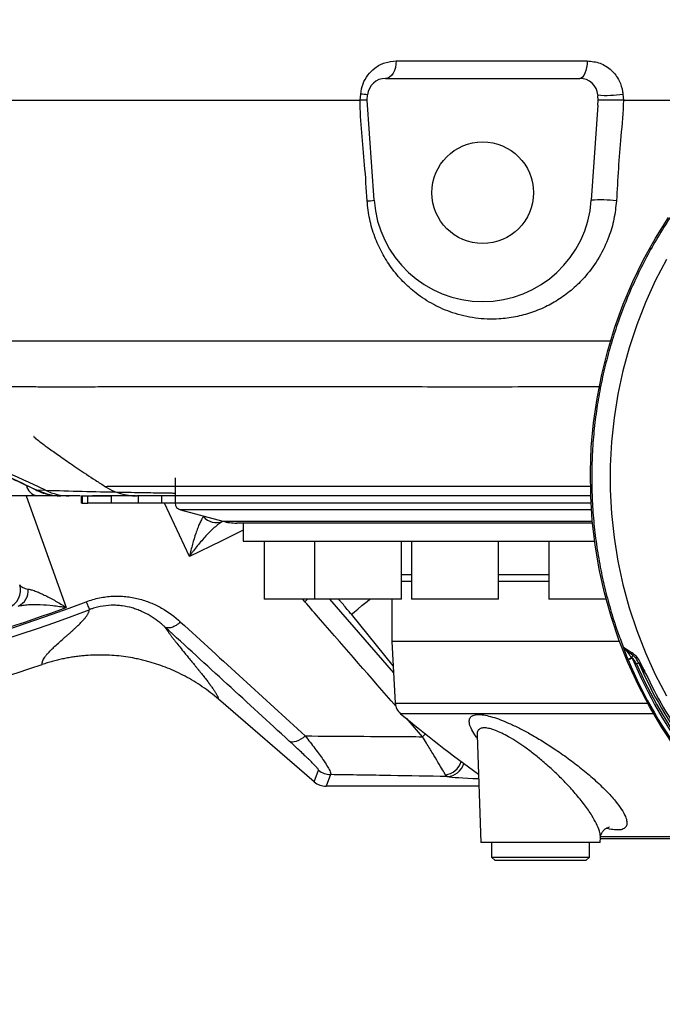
# Model space of a CAD drawing. Extents: x 0 to 16820, y 0 to 11880.
# Tile 34 of 77: x 7929 to 8106, y 5988 to 6259. Entities that reach past the tile are written whole.
import ezdxf

# ---------------------------------------------------------------- set-up
doc = ezdxf.new("R2010")
doc.units = 0
doc.header["$LTSCALE"] = 20
doc.layers.get('0').update_dxf_attribs({"linetype": 'CONTINUOUS'})
doc.styles.add('SLDTEXTSTYLE0', font='TXT', dxfattribs={"width": 0.605})
doc.dimstyles.new('SLDDIMSTYLE1', dxfattribs={"dimtxt": 100, "dimasz": 100, "dimexe": 0, "dimexo": 0.0625, "dimgap": 25, "dimtad": 1, "dimdec": 4, "dimlfac": 20, "dimzin": 12, "dimtxsty": 'SLDTEXTSTYLE0', "dimsah": 1, "dimcen": 0.09, "dimazin": 3, "dimtfac": 1, "dimtofl": 0, "dimtmove": 0, "dimatfit": 3, "dimtolj": 1, "dimtzin": 12})

# ---------------------------------------------------------------- blocks, each defined once
blk = doc.blocks.new('_D_3')
at = {"color": 7, "linetype": 'CONTINUOUS'}
for p, q in [((7831.16, 6507.87), (11819.08, 6507.87)), ((4317.75, 5895.41), (3824.45, 5808.43))]:
    blk.add_line(p, q, dxfattribs=at)
blk.add_arc((7791.16, 6507.87), 3997.91, 190, 0, dxfattribs=at)
for points in [[(11789.08, 6507.87), (11772.83, 6408.07), (11802.82, 6407.69)], [(3853.99, 5813.64), (3857.85, 5712.6), (3887.32, 5718.17)]]:
    blk.add_solid(points, dxfattribs=at)
at = {"color": 7, "linetype": 'CONTINUOUS', "insert": (7986.83, 2641.21), "char_height": 100, "attachment_point": 1, "rotation": 5, "style": 'SLDTEXTSTYLE0'}
blk.add_mtext('170°', dxfattribs=at)

msp = doc.modelspace()

# ---------------------------------------------------------------- linework, layer by layer
at = {"color": 8, "linetype": 'CONTINUOUS'}
for p, q in [((8032.3438023, 6247.6971543), (8084.9812602, 6247.6971543)), ((8022.3925536, 6236.8716395), (8022.5392257, 6238.568703)), ((8094.7807108, 6238.568703), (8094.9264442, 6236.8716395)), ((7930.3113942, 6127.8716421), (7941.4178853, 6097.1328116)), ((7933.0421661, 6129.4934249), (7933.1695114, 6129.4848419)), ((7933.1695114, 6129.4848419), (7935.7203816, 6129.4049716)), ((7933.1695114, 6129.4848419), (7936.025468, 6128.3940769)), ((7935.9164362, 6128.4061468), (7936.025468, 6128.3940769)), ((7945.7872187, 6127.8716421), (7945.7872187, 6125.8716381)), ((7947.3941003, 6125.8716381), (7947.3941003, 6127.8716421)), ((7953.7357365, 6127.8716421), (7953.7357365, 6125.8716381)), ((7961.3113527, 6125.8716381), (7961.3113527, 6127.8716421)), ((7967.6529889, 6127.8716421), (7967.6529889, 6125.8716381)), ((7975.3559058, 6111.1903882), (7968.4679036, 6125.8716381)), ((7971.4147274, 6125.9082055), (8086.0032414, 6125.9082055)), ((8086.121199, 6123.9757335), (7972.8994046, 6123.9757335)), ((7984.5154409, 6120.87811), (8086.3706444, 6120.87811)), ((8033.7694262, 6106.1819291), (8036.5272884, 6106.1819291)), ((8060.5272924, 6106.1819291), (8074.3686234, 6106.1819291)), ((8033.7694262, 6104.3475962), (8036.5272884, 6104.3475962)), ((8060.5272924, 6104.3475962), (8074.3686234, 6104.3475962)), ((8007.1376388, 6098.7082219), (8006.6291665, 6099.3716514)), ((8013.9729803, 6099.3716514), (8031.6185777, 6079.0898598)), ((8031.5138375, 6081.0885525), (8019.9739014, 6095.2349103)), ((8096.2525879, 6082.6824403), (8096.1602901, 6082.9048252)), ((8097.2124313, 6083.3176768), (8097.3450814, 6083.158145)), ((8032.0564483, 6070.7347191), (8101.6118799, 6070.7347191)), ((8103.2218908, 6067.8603149), (8033.5033362, 6067.8603149)), ((8039.5670806, 6061.5207947), (8035.1450865, 6066.5918684)), ((8009.7591256, 6049.084673), (8010.9512036, 6052.2905684)), ((8014.2134403, 6051.0775543), (8013.0213623, 6047.871629)), ((8046.3694011, 6050.5614078), (8045.857725, 6051.0421491)), ((8088.5550057, 6033.9929855), (8112.7430175, 6033.9929855))]:
    msp.add_line(p, q, dxfattribs=at)
at = {"color": 7, "linetype": 'CONTINUOUS'}
for p, q in [((8029.4149195, 6242.8716517), (8082.9145287, 6242.8716517)), ((7908.4392388, 6236.8716395), (8022.3925536, 6236.8716395)), ((8022.3963087, 6236.8716693), (8022.3925536, 6236.8716395)), ((8024.3083363, 6236.8716395), (8024.433953, 6238.307426)), ((8026.2377982, 6209.2789507), (8024.3083363, 6236.8716395)), ((8087.8955101, 6238.307426), (8087.9206632, 6238.0196846)), ((8088.0219017, 6236.8709839), (8087.9206632, 6238.0196846)), ((8087.9256998, 6235.5071104), (8088.0219017, 6236.8709839)), ((8094.9264442, 6236.8716395), (8094.9226891, 6236.8716693)), ((8094.9264442, 6236.8716395), (8137.7626632, 6236.8716395)), ((8087.9256998, 6235.5071104), (8086.0916351, 6209.2789507)), ((7971.4147274, 6132.8716374), (7971.4147274, 6125.9082055)), ((7952.2531604, 6130.3836799), (7952.23738, 6130.3936041)), ((7933.2640444, 6127.8716421), (7910.6380393, 6127.8716421)), ((7939.7826915, 6127.8716421), (7933.2640444, 6127.8716421)), ((7942.2103738, 6127.8716421), (7939.8689245, 6127.8716421)), ((7945.2805047, 6127.8716421), (7942.2103738, 6127.8716421)), ((7945.5219631, 6127.8716421), (7945.5219631, 6125.8716381)), ((7945.5219631, 6127.8716421), (7945.7872187, 6127.8716421)), ((7945.7872187, 6127.8716421), (7947.3941003, 6127.8716421)), ((7947.3941003, 6127.8716421), (7953.7357365, 6127.8716421)), ((7945.7872187, 6125.8716381), (7945.5219631, 6125.8716381)), ((7945.7872187, 6125.8716381), (7947.3941003, 6125.8716381)), ((7953.7357365, 6125.8716381), (7947.3941003, 6125.8716381)), ((7961.3113527, 6125.8716381), (7953.7357365, 6125.8716381)), ((7967.6529889, 6125.8716381), (7961.3113527, 6125.8716381)), ((7971.4150553, 6125.8716381), (7967.6529889, 6125.8716381)), ((7972.8994046, 6123.9757335), (7984.5154409, 6120.87811)), ((8086.4185368, 6120.3716493), (7988.3803849, 6120.3716493)), ((7990.1647245, 6120.3716493), (7990.1647245, 6115.3716243)), ((7990.1647245, 6115.3716243), (8086.9988178, 6115.3716243)), ((7995.9185247, 6115.3716243), (7995.9185247, 6099.3716514)), ((8009.7694223, 6115.3716243), (8009.7694223, 6099.3716514)), ((8033.7694262, 6099.3716514), (8033.7694262, 6115.3716243)), ((8036.5272884, 6115.3716243), (8036.5272884, 6099.3716514)), ((8060.5272924, 6099.3716514), (8060.5272924, 6115.3716243)), ((8074.3686234, 6115.3716243), (8074.3686234, 6099.3716514)), ((7996.5545957, 6099.3716514), (7995.9185247, 6099.3716514)), ((8009.7694223, 6099.3716514), (7996.5545957, 6099.3716514)), ((8011.7904668, 6099.3716514), (8009.7694223, 6099.3716514)), ((8033.7694262, 6099.3716514), (8011.7904668, 6099.3716514)), ((8031.1647181, 6099.3716514), (8031.1647181, 6087.7499378)), ((8040.6133507, 6099.3716514), (8036.5272884, 6099.3716514)), ((8060.5272924, 6099.3716514), (8040.6133507, 6099.3716514)), ((8081.0590361, 6099.3716514), (8074.3686234, 6099.3716514)), ((8090.2027165, 6099.3716514), (8081.0590361, 6099.3716514)), ((8031.1647181, 6087.7499378), (8032.0564483, 6070.7347191)), ((8093.8902472, 6087.7499378), (8031.1647181, 6087.7499378)), ((8095.0942908, 6085.8471191), (8095.1635812, 6085.6898821)), ((8009.7591256, 6049.084673), (7983.3701824, 6071.8582368)), ((8054.6035742, 6061.9055724), (8055.6349133, 6032.3716498)), ((8055.0936435, 6047.871629), (8013.0213623, 6047.871629)), ((8088.5650788, 6032.3716498), (8055.6349133, 6032.3716498)), ((8058.5999762, 6032.3716498), (8058.5999762, 6028.3716417)), ((8085.5999862, 6028.3716417), (8085.5999862, 6032.3716498)), ((8088.5650788, 6032.3716498), (8088.6117493, 6033.7080157)), ((8110.7807134, 6033.3716369), (8088.5999774, 6033.3716369)), ((8058.5999762, 6028.3716417), (8059.5999931, 6027.3716247)), ((8058.5999762, 6028.3716417), (8060.5115567, 6028.3716417)), ((8061.369953, 6027.3716247), (8059.5999931, 6027.3716247)), ((8060.5115567, 6028.3716417), (8085.5999862, 6028.3716417)), ((8084.5999991, 6027.3716247), (8061.369953, 6027.3716247)), ((8084.5999991, 6027.3716247), (8085.5999862, 6028.3716417))]:
    msp.add_line(p, q, dxfattribs=at)
at = {"color": 8, "linetype": 'CONTINUOUS', "flags": 128}
for points in [[(8032.3438023, 6247.6971543), (8032.2704737, 6246.7468775), (8032.092226, 6245.8379662), (8031.815586, 6245.0037694), (8031.450731, 6244.2749238), (8031.0110723, 6243.6782813), (8030.5127625, 6243.2357168), (8029.9741154, 6242.9635024), (8029.4149195, 6242.8716517)], [(8084.9812602, 6247.6971543), (8084.9295233, 6246.7468775), (8084.8037277, 6245.8379662), (8084.6085225, 6245.0037694), (8084.3510901, 6244.2749238), (8084.0408479, 6243.6782813), (8083.6892103, 6243.2357168), (8083.3091115, 6242.9635024), (8082.9145287, 6242.8716517)], [(8106.7731653, 6192.9752922), (8103.7312721, 6187.115202), (8101.0052537, 6181.1013615), (8098.6028289, 6174.9507881), (8096.5308224, 6168.6809457), (8094.7951053, 6162.3096264), (8093.4005653, 6155.8548308), (8092.3511957, 6149.3348873), (8091.6499768, 6142.7683032), (8091.2988757, 6136.1736453), (8091.2988757, 6129.5696295), (8091.6499768, 6122.9749716), (8092.3511957, 6116.4083875), (8093.4005653, 6109.888444), (8094.7951053, 6103.4336484), (8096.5308224, 6097.0623291), (8098.6028289, 6090.7924867), (8101.0052537, 6084.6419132), (8103.7312721, 6078.6280728), (8106.7731653, 6072.7679825)], [(7990.1647245, 6118.4086895), (7984.1251199, 6115.3812802), (7975.3559058, 6111.1903882)], [(8007.9149281, 6099.3716514), (8007.9113518, 6099.3682242), (8007.1376388, 6098.7082219)], [(8019.9739014, 6095.2349103), (8020.2408557, 6095.4526758), (8020.829839, 6095.9331489), (8021.7241471, 6096.6626799), (8022.8983586, 6097.6205564), (8024.3191247, 6098.7795389), (8025.0449454, 6099.3716514)], [(8098.4511648, 6083.0240345), (8098.4267269, 6083.0591417), (8098.4140311, 6083.1028021), (8098.4131371, 6083.1545389), (8098.4241043, 6083.2139051), (8098.4467839, 6083.2803047), (8098.480997, 6083.3531118), (8098.5263859, 6083.4315813), (8098.5825335, 6083.514998)], [(8040.4152845, 6062.26174), (8040.3317188, 6062.1805883), (8039.5670806, 6061.5207947)], [(8007.2728221, 6061.7355204), (8006.6564207, 6061.2297154), (8006.0256694, 6060.801456), (8005.3975706, 6060.4622758), (8004.7890519, 6060.2213538), (8004.2165046, 6060.0851572), (8003.6953812, 6060.0573814), (8003.2397036, 6060.1387418), (8002.8617655, 6060.3270328)]]:
    msp.add_lwpolyline(points, dxfattribs=at)
at = {"color": 7, "linetype": 'CONTINUOUS', "flags": 128}
msp.add_lwpolyline([(8109.2488741, 6058.383534), (8105.5301403, 6064.0139377), (8102.1083568, 6069.8299802), (8098.9927326, 6075.8159852), (8096.1917018, 6081.9558001), (8093.7127744, 6088.2328546), (8091.5626858, 6094.630251), (8089.7471582, 6101.1307633), (8088.2711683, 6107.7168382), (8087.1386205, 6114.3707133), (8086.352614, 6121.0744775), (8085.915265, 6127.8100109), (8085.8277355, 6134.5592237), (8086.0902642, 6141.3038767), (8086.7021655, 6148.0257905), (8087.6617407, 6154.7068751), (8088.9664565, 6161.3290704), (8090.6127666, 6167.8745544), (8092.5962602, 6174.3256843), (8094.911543, 6180.6650555), (8097.5524162, 6186.8755913), (8100.5117272, 6192.9405427), (8103.7815188, 6198.8435483), (8107.3529993, 6204.5686937)], dxfattribs=at)
at = {"color": 7, "linetype": 'CONTINUOUS'}
msp.add_circle((8056.1647235, 6211.3716374), 14, dxfattribs=at)
for centre, radius, start, end in [((7791.1647235, 6507.8716374), 3487, 190, 170), ((7791.1647235, 6507.8716374), 1348, 190, 170), ((8029.4149207, 6237.8716374), 5, 90, 175), ((8082.9145263, 6237.8716374), 5, 5, 90), ((8056.1647235, 6211.3716374), 30, 184, 356), ((7960.8108295, 6143.871592), 15.9999498, 237.543189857, 270.000509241), ((7973.4147235, 6125.908194), 2, 180, 255.068582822), ((7988.3803786, 6135.3716374), 15, 255.068582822, 270), ((7791.1647235, 6507.8716374), 450, 273.820426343, 288.615390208), ((8215.4793861, 6132.8396598), 127.0340225, 203.605390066, 216.342952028), ((8036.0509711, 6070.9440651), 4, 183, 230.438305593), ((8326.0735029, 6421.9986846), 459.3596543, 230.438305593, 233.831773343)]:
    msp.add_arc(centre, radius, start, end, dxfattribs=at)
at = {"color": 8, "linetype": 'CONTINUOUS'}
for centre, radius, start, end in [((8021.6768634, 6225.3143), 13.282427, 78.019765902, 86.277450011), ((8090.3651142, 6264.078574), 25.8892065, 264.526160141, 279.82023095), ((8022.3779167, 6241.155104), 32.1089993, 273.460972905, 276.904327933), ((8088.8439331, 6180.9322766), 28.4799768, 81.571637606, 95.545705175), ((7934.0213143, 6131.4755054), 3.6825654, 191.850569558, 258.133237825), ((7942.2239329, 6142.4305139), 14.558878, 243.46740247, 269.946638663), ((7982.7798732, 6125.1182572), 4.6203909, 219.381611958, 291.839461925), ((7923.8022807, 6101.8473163), 5.009213, 288.276250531, 17.816759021), ((7926.3198372, 6101.7317725), 4.6204219, 293.160761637, 5.618067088), ((7791.1647235, 6507.8716374), 437.8112773, 249.159048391, 290.840951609), ((7791.1647235, 6507.8716374), 440.1569948, 249.159902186, 290.840098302), ((7791.1647235, 6507.8716374), 437.3584312, 279.906877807, 290.093122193), ((8095.9231304, 6086.202393), 0.9000794, 200.601650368, 252.29414867), ((8097.9093425, 6084.723597), 0.8293477, 172.842882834, 232.85038917), ((8095.4508082, 6084.7997333), 2.3021311, 319.926042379, 341.32406382), ((8076.5605347, 6134.4013804), 55.1003231, 290.83698661, 292.012283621), ((8111.8852359, 6048.2731748), 37.7938783, 112.626512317, 114.433014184), ((8215.8346562, 6132.8389557), 129.6747743, 202.75472354, 217.19364957), ((8215.7923468, 6132.8383445), 128.4440613, 202.754582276, 217.193704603), ((8084.2464028, 6114.2461998), 35.6379038, 293.663988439, 294.672328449), ((8215.7929051, 6132.8402003), 127.9486019, 203.605470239, 216.342882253), ((8215.409881, 6132.838235), 126.4059809, 205.225792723, 214.722677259), ((8045.3062041, 6056.1818064), 5.1691636, 276.124798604, 342.968946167), ((8046.2107569, 6055.4715224), 4.9126768, 271.850563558, 344.374808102), ((8014.218568, 6056.0845227), 5.0069711, 229.264874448, 269.941323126)]:
    msp.add_arc(centre, radius, start, end, dxfattribs=at)
at = {"color": 7, "linetype": 'CONTINUOUS'}
for centre, major_axis, ratio, start_param, end_param in [((8012.3290222, 6051.0028367), (4.2552362, -2.7705404), 0.6073383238, 4.4926069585, 4.4935119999), ((8013.0281692, 6052.8830835), (1.7471583, 4.6987092), 0.9974015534, 2.787011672, 3.4961736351), ((8012.3290222, 6051.0028367), (5.0315914, -0.6826543), 0.6073383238, 4.9312659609, 4.9321710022)]:
    msp.add_ellipse(centre, major_axis=major_axis, ratio=ratio, start_param=start_param, end_param=end_param, dxfattribs=at)
at = {"color": 8, "linetype": 'CONTINUOUS'}
msp.add_ellipse((8071.5062209, 6050.7677793), major_axis=(25.8246315, -0.0347609), ratio=0.0405651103, start_param=3.3729587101, end_param=4.0200314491, dxfattribs=at)
for points, knots in [([(8022.5392257, 6238.568703), (8022.7033558, 6239.5220241), (8023.0303312, 6241.4212042), (8024.4666615, 6243.8896323), (8026.5186952, 6245.9369022), (8029.2230555, 6247.4043209), (8031.2898778, 6247.5982599), (8032.3438023, 6247.6971543)], [0, 0, 0, 0, 0.1749112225, 0.3484533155, 0.5367485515, 0.7637764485, 1, 1, 1, 1]), ([(8084.9812602, 6247.6971543), (8086.1767601, 6247.5745865), (8087.9755189, 6247.39017), (8090.1555356, 6246.2625222), (8091.6201032, 6245.1572668), (8092.8512335, 6243.7860072), (8094.0409345, 6241.8595822), (8094.6275259, 6240.0293831), (8094.7596012, 6238.7699919), (8094.7807108, 6238.568703)], [0, 0, 0, 0, 0.2533004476, 0.3811179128, 0.5088907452, 0.6311337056, 0.7533271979, 0.9605741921, 1, 1, 1, 1]), ([(8024.3162935, 6209.1046667), (8024.1109596, 6212.4307683), (8023.5394202, 6221.6888538), (8022.3963083, 6230.9267812), (8022.3963087, 6236.8716594), (8022.3963087, 6236.8716693)], [0, 0, 0, 0, 0.3592641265, 0.9999989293, 1, 1, 1, 1]), ([(8094.9226891, 6236.8716693), (8094.9226891, 6236.8716594), (8094.9226894, 6233.5383141), (8093.8766947, 6224.3095735), (8093.3537706, 6215.0466982), (8093.0183207, 6209.1046667)], [0, 0, 0, 0, 0.00000106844, 0.35851182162, 1, 1, 1, 1]), ([(8093.0183207, 6209.1046667), (8092.8328726, 6207.4323412), (8092.4619556, 6204.0875025), (8090.9007751, 6198.8105764), (8088.3687306, 6193.4677177), (8085.0196014, 6188.7847683), (8081.4162654, 6185.1401344), (8077.8361659, 6182.3553569), (8073.9005355, 6180.0361305), (8069.6590174, 6178.2679786), (8065.1879804, 6177.0774956), (8059.9863239, 6176.4157347), (8054.1304748, 6176.6496286), (8048.0715857, 6178.0551373), (8042.5963176, 6180.4203761), (8038.0123219, 6183.3728749), (8034.1020726, 6186.8599108), (8030.9367111, 6190.6084292), (8028.3333135, 6194.7600337), (8026.3238286, 6199.2228263), (8024.8842706, 6204.0427168), (8024.5055911, 6207.4176002), (8024.3162935, 6209.1046667)], [0, 0, 0, 0, 0.0448110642, 0.0896271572, 0.1472880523, 0.2049703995, 0.248120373, 0.291464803, 0.3346433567, 0.380866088, 0.4272809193, 0.4735323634, 0.5402973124, 0.6070717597, 0.6652117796, 0.7233331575, 0.7719232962, 0.8204883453, 0.8651841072, 0.9098508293, 0.9549354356, 1, 1, 1, 1]), ([(7910.7330714, 6170.5907977), (7911.7456909, 6170.6052321), (7913.7742162, 6170.6341477), (7918.4617142, 6170.6280002), (7924.3108858, 6170.607459), (7931.4054771, 6170.5832278), (7939.2884893, 6170.5788294), (7947.7744165, 6170.5884604), (7956.6517904, 6170.5923368), (7966.3408241, 6170.5953999), (7976.7944558, 6170.5962427), (7987.9657581, 6170.595173), (7999.8274241, 6170.5909381), (8012.3734829, 6170.58711), (8025.5695505, 6170.5864365), (8039.3693971, 6170.5872534), (8053.7006424, 6170.5889506), (8068.523562, 6170.5906357), (8081.144492, 6170.5917944), (8088.9544877, 6170.5912022), (8091.5381883, 6170.5910063)], [0, 0, 0, 0, 0.0636220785, 0.1274506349, 0.1913496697, 0.2551788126, 0.3188015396, 0.3731751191, 0.4277202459, 0.4823525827, 0.5369848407, 0.5915297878, 0.6459034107, 0.7002947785, 0.754857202, 0.8095072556, 0.8641572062, 0.9187196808, 0.9731108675, 1, 1, 1, 1]), ([(8088.3789633, 6157.8595734), (8087.7579859, 6157.8595428), (8082.4193302, 6157.8592802), (8072.6477648, 6157.8590961), (8059.4278937, 6157.8527061), (8046.8764709, 6157.8490497), (8035.2399247, 6157.8597159), (8024.2741352, 6157.8631627), (8014.0651044, 6157.8563221), (8003.7915426, 6157.8589084), (7993.5446813, 6157.8631424), (7983.5457541, 6157.8589612), (7974.3179204, 6157.8629258), (7966.038766, 6157.8715251), (7958.5008038, 6157.867922), (7951.737906, 6157.8582209), (7945.2646634, 6157.8473559), (7939.1663471, 6157.8470835), (7933.6031095, 6157.8554132), (7928.8169349, 6157.8602551), (7924.8613329, 6157.8626401), (7921.6151544, 6157.8577622), (7919.0011528, 6157.8565525), (7917.7368584, 6157.8580374), (7917.1142255, 6157.8587687)], [0, 0, 0, 0, 0.0067760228, 0.0582546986, 0.1097335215, 0.1582509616, 0.2067682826, 0.2518871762, 0.2970058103, 0.3407998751, 0.3922547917, 0.4437098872, 0.4922055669, 0.5407009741, 0.5857993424, 0.6308975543, 0.6746718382, 0.7248378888, 0.7750037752, 0.8222630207, 0.8695218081, 0.9134486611, 0.9573756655, 1, 1, 1, 1]), ([(7935.7203816, 6129.4049716), (7934.138076, 6130.1449932), (7930.9483826, 6131.636767), (7925.6005724, 6134.0922026), (7919.7611082, 6136.7425162), (7913.6446702, 6139.4846503), (7910.0196393, 6141.0560717), (7908.2221885, 6141.8352521)], [0, 0, 0, 0, 0.1645247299, 0.3316574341, 0.5511383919, 0.7774345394, 1, 1, 1, 1]), ([(7910.7734312, 6139.7734678), (7912.0649009, 6139.219459), (7914.6861037, 6138.0950273), (7919.0652741, 6136.1265863), (7923.6526955, 6134.0191657), (7928.397241, 6131.7957251), (7931.5619259, 6130.2632853), (7933.1695114, 6129.4848419)], [0, 0, 0, 0, 0.1956894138, 0.3971766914, 0.5927474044, 0.7931252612, 1, 1, 1, 1]), ([(7952.23738, 6130.3936041), (7952.2120534, 6130.4033333), (7952.1367569, 6130.4322586), (7952.5341145, 6130.4990054), (7953.8166623, 6130.5431339), (7956.5185239, 6130.5340028), (7960.1327859, 6130.5374637), (7964.5564205, 6130.5351822), (7969.6708661, 6130.5341816), (7975.2958621, 6130.534393), (7981.2584775, 6130.535116), (7987.8915061, 6130.5357885), (7995.6639342, 6130.5361457), (8004.0568288, 6130.5362632), (8013.0379813, 6130.5359395), (8022.1960149, 6130.5356306), (8032.2468933, 6130.5349098), (8043.4314395, 6130.5347975), (8055.4060281, 6130.5353052), (8068.3398636, 6130.5349777), (8078.5815402, 6130.5346081), (8084.6551097, 6130.5346741), (8085.962144, 6130.5346883)], [0, 0, 0, 0, 0.0184262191, 0.0547814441, 0.1192240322, 0.1839953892, 0.2404964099, 0.2972060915, 0.3554131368, 0.4041685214, 0.4530605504, 0.5022916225, 0.5516592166, 0.611205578, 0.6589827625, 0.7068897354, 0.759983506, 0.8132502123, 0.8693460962, 0.9256417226, 0.9839980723, 1, 1, 1, 1]), ([(7935.7203816, 6129.4049716), (7942.4486815, 6129.2232716), (7951.5031251, 6128.9787532), (7962.1404902, 6128.7877079), (7967.0055615, 6128.7167066), (7969.9825959, 6128.6630444), (7971.014439, 6128.6463377), (7971.4147274, 6128.6398566)], [0, 0, 0, 0, 0.5554030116, 0.7474199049, 0.8863267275, 0.9559021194, 1, 1, 1, 1]), ([(7979.2086, 6122.186692), (7979.0160105, 6121.9226211), (7978.8293625, 6121.6162319), (7978.4645498, 6120.9412265), (7978.2864271, 6120.5723202), (7977.9368983, 6119.7834254), (7977.7655077, 6119.3633306), (7977.4283697, 6118.4784143), (7977.2636448, 6118.0161028), (7976.7830763, 6116.5883253), (7976.478864, 6115.5778768), (7976.0423583, 6113.9867905), (7975.9002101, 6113.4436901), (7975.69184, 6112.6102355), (7975.6232706, 6112.3295739), (7975.5219126, 6111.9050909), (7975.4883666, 6111.7629768), (7975.4217529, 6111.4775096), (7975.3884086, 6111.3329482), (7975.3559054, 6111.1903978)], [0, 0, 0, 0, 0.125, 0.125, 0.25, 0.25, 0.375, 0.375, 0.5, 0.5, 0.75, 0.75, 0.875, 0.875, 0.9375, 0.9375, 0.96875, 0.96875, 1, 1, 1, 1]), ([(7984.4986936, 6120.8294734), (7984.1201061, 6120.6110398), (7983.7389816, 6120.3524996), (7982.9728167, 6119.776826), (7982.5877601, 6119.4594109), (7981.8142694, 6118.7767264), (7981.4258294, 6118.411354), (7980.6458478, 6117.6388925), (7980.2565737, 6117.2339361), (7979.0994847, 6115.9797704), (7978.3381973, 6115.0877805), (7977.2087818, 6113.6780711), (7976.8344292, 6113.1960487), (7976.2759942, 6112.4551218), (7976.0905621, 6112.2054122), (7975.8139647, 6111.8274273), (7975.7219992, 6111.7008288), (7975.538535, 6111.446425), (7975.4462786, 6111.3175545), (7975.3559054, 6111.1903978)], [0, 0, 0, 0, 0.125, 0.125, 0.25, 0.25, 0.375, 0.375, 0.5, 0.5, 0.75, 0.75, 0.875, 0.875, 0.9375, 0.9375, 0.96875, 0.96875, 1, 1, 1, 1]), ([(7928.5712521, 6103.3800089), (7928.7337186, 6103.0932214), (7929.0110602, 6102.8444504), (7929.7866099, 6102.4407212), (7930.2838275, 6102.2833746), (7930.9180636, 6102.1840969)], [0, 0, 0, 0, 0.5, 0.5, 1, 1, 1, 1]), ([(7930.9180636, 6102.1840969), (7931.2409712, 6102.1335518), (7931.5896011, 6102.0488821), (7932.3248636, 6101.8295427), (7932.7116715, 6101.6946383), (7933.5166586, 6101.3839596), (7933.9349019, 6101.2080992), (7934.7990248, 6100.8207615), (7935.2424065, 6100.610336), (7936.5918109, 6099.940558), (7937.5214165, 6099.4411737), (7938.9551405, 6098.6247619), (7939.4396844, 6098.3412459), (7940.1763657, 6097.8992444), (7940.4233093, 6097.7492725), (7940.7951351, 6097.5207887), (7940.9193455, 6097.4440194), (7941.1683043, 6097.2892666), (7941.2941026, 6097.2106243), (7941.4178842, 6097.1328091)], [0, 0, 0, 0, 0.125, 0.125, 0.25, 0.25, 0.375, 0.375, 0.5, 0.5, 0.75, 0.75, 0.875, 0.875, 0.9375, 0.9375, 0.96875, 0.96875, 1, 1, 1, 1]), ([(7946.9270436, 6098.7056389), (7948.1064899, 6099.1546335), (7949.323318, 6099.5087912), (7951.747313, 6100.0133223), (7952.9614149, 6100.1674408), (7954.7856444, 6100.258928), (7955.3942363, 6100.2660387), (7956.612467, 6100.2336041), (7957.2203242, 6100.193851), (7959.0101632, 6100.009717), (7960.1703874, 6099.8006534), (7961.8665371, 6099.3708224), (7962.4245205, 6099.2080808), (7963.5262295, 6098.8449779), (7964.0711149, 6098.6439885), (7965.6605577, 6097.9967368), (7966.6684037, 6097.5041105), (7969.5593277, 6095.8689068), (7971.3107556, 6094.5700913), (7972.920427, 6093.1016062)], [0, 0, 0, 0, 0.125, 0.125, 0.25, 0.25, 0.3125, 0.3125, 0.375, 0.375, 0.5, 0.5, 0.5625, 0.5625, 0.625, 0.625, 0.75, 0.75, 1, 1, 1, 1]), ([(7928.137101, 6097.4837373), (7928.5592587, 6097.5969833), (7929.0115699, 6097.6836634), (7929.960393, 6097.8183611), (7930.4571154, 6097.8661909), (7931.4867868, 6097.9304006), (7932.0198127, 6097.9467118), (7933.1175558, 6097.9520293), (7933.6791615, 6097.9409403), (7935.3841761, 6097.8722967), (7936.5532197, 6097.7798761), (7938.3486521, 6097.5816783), (7938.9542007, 6097.5055443), (7939.8729883, 6097.3765031), (7940.18068, 6097.331052), (7940.6435396, 6097.2593602), (7940.7980876, 6097.234871), (7941.107707, 6097.1847091), (7941.2640674, 6097.158819), (7941.4178842, 6097.1328091)], [0, 0, 0, 0, 0.125, 0.125, 0.25, 0.25, 0.375, 0.375, 0.5, 0.5, 0.75, 0.75, 0.875, 0.875, 0.9375, 0.9375, 0.96875, 0.96875, 1, 1, 1, 1]), ([(7946.9270436, 6098.7056389), (7947.160962, 6098.0911678), (7947.3604382, 6097.5671714), (7947.6488684, 6096.8095055), (7947.7376014, 6096.5764164), (7947.7615914, 6096.5133981)], [0, 0, 0, 0, 0.5, 0.5, 1, 1, 1, 1]), ([(7968.5972644, 6091.7381237), (7968.5209041, 6091.809204), (7968.4421171, 6091.8816976), (7968.2856605, 6092.0239272), (7968.0496599, 6092.2359206), (7967.8096509, 6092.4438026), (7967.3241145, 6092.8539188), (7966.9930703, 6093.1198043), (7965.9763304, 6093.8933939), (7965.2671427, 6094.3771504), (7963.7755729, 6095.2704583), (7962.9932909, 6095.68011), (7961.7535957, 6096.2276177), (7961.3277693, 6096.3994421), (7960.4585074, 6096.715371), (7960.016876, 6096.8589324), (7958.6697872, 6097.2440001), (7957.7423114, 6097.440244), (7956.2997725, 6097.629337), (7955.8098909, 6097.67477), (7954.8128982, 6097.7265426), (7954.3127219, 6097.7325347), (7952.8069853, 6097.6892543), (7951.796267, 6097.5792192), (7950.2684406, 6097.2786843), (7949.7586381, 6097.1558954), (7949.0024984, 6096.9390406), (7948.7519092, 6096.8613538), (7948.3786673, 6096.7368706), (7948.1926703, 6096.6726298), (7948.0076093, 6096.6053885), (7947.8844435, 6096.5598936), (7947.8215721, 6096.5362812), (7947.7615914, 6096.5133981)], [0, 0, 0, 0, 0.015625, 0.015625, 0.03125, 0.0625, 0.0625, 0.125, 0.125, 0.25, 0.25, 0.375, 0.375, 0.4375, 0.4375, 0.5, 0.5, 0.625, 0.625, 0.6875, 0.6875, 0.75, 0.75, 0.875, 0.875, 0.9375, 0.9375, 0.96875, 0.96875, 0.984375, 0.9921875, 0.9921875, 1, 1, 1, 1]), ([(8032.2732751, 6069.8850847), (8025.3357759, 6077.8405979), (8016.9602326, 6087.4451748), (8008.5770026, 6097.0577798), (8007.1376388, 6098.7082219)], [0, 0, 0, 0, 0.8283043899, 1, 1, 1, 1]), ([(8019.9739014, 6095.2349103), (8019.6910711, 6095.5798695), (8018.6866215, 6096.8049652), (8017.4263881, 6098.3108009), (8016.6568861, 6099.1784777), (8016.4855694, 6099.3716514)], [0, 0, 0, 0, 0.2335284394, 0.8293579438, 1, 1, 1, 1]), ([(7934.8109685, 6081.414422), (7934.8046461, 6081.4588585), (7934.7920687, 6081.5472562), (7934.7864672, 6081.6835542), (7934.7907493, 6081.8216725), (7934.8058215, 6081.961919), (7934.8314322, 6082.1042136), (7934.8676385, 6082.2485809), (7934.9144026, 6082.3950141), (7934.9717613, 6082.5435324), (7935.0395499, 6082.694089), (7935.1812404, 6082.9689058), (7935.4464806, 6083.390961), (7935.9019308, 6083.9891677), (7936.4942123, 6084.6714916), (7937.2868017, 6085.4836224), (7938.3183771, 6086.4640177), (7939.5867206, 6087.6183701), (7940.7519212, 6088.6467443), (7941.6688326, 6089.4512928), (7942.2270715, 6089.944716), (7942.6951104, 6090.360184), (7943.0726944, 6090.6971566), (7943.3608062, 6090.9556026), (7943.7038091, 6091.266335), (7944.11254, 6091.6444665), (7944.6009753, 6092.1063605), (7945.045351, 6092.5386983), (7945.4464336, 6092.941541), (7945.8124197, 6093.3230032), (7946.1454107, 6093.6872561), (7946.4487998, 6094.0389516), (7946.7205051, 6094.3754084), (7946.9605318, 6094.6965357), (7947.1689799, 6095.0022855), (7947.3459397, 6095.2926155), (7947.4914243, 6095.5674628), (7947.6057298, 6095.8268805), (7947.6880979, 6096.0705328), (7947.7415793, 6096.2995279), (7947.7508655, 6096.4410029), (7947.7554651, 6096.5110774)], [0, 0, 0, 0, 0.0132739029, 0.0264058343, 0.0393965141, 0.0522466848, 0.0649571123, 0.0775285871, 0.089961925, 0.1022579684, 0.1144175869, 0.1264416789, 0.1671430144, 0.20953456, 0.2536355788, 0.3051299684, 0.3651159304, 0.4336067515, 0.5106101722, 0.5432854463, 0.5714869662, 0.5952151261, 0.6144702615, 0.6292526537, 0.6395625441, 0.6680285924, 0.6951013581, 0.720782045, 0.7450720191, 0.7679728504, 0.7909902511, 0.8136137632, 0.8358461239, 0.8576902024, 0.879149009, 0.9002257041, 0.9209236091, 0.9412462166, 0.9611972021, 0.9807804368, 1, 1, 1, 1]), ([(7972.920427, 6093.1016062), (7972.5221721, 6092.7509614), (7972.1053264, 6092.4429713), (7971.2775292, 6091.9441273), (7970.8667289, 6091.7533646), (7970.0937763, 6091.5088708), (7969.7317651, 6091.4551843), (7969.0940825, 6091.4904801), (7968.8185275, 6091.5794558), (7968.6004964, 6091.7351623)], [0, 0, 0, 0, 0.25, 0.25, 0.5, 0.5, 0.75, 0.75, 1, 1, 1, 1]), ([(7968.6003538, 6091.7353935), (7968.6393753, 6091.6726716), (7968.7180141, 6091.5462698), (7968.8462888, 6091.3472438), (7968.9831871, 6091.1395526), (7969.1294174, 6090.9225957), (7969.2847856, 6090.6965375), (7969.449345, 6090.4613329), (7969.623081, 6090.2169944), (7969.8059977, 6089.9635183), (7969.9980939, 6089.7009057), (7970.1993701, 6089.4291562), (7970.4098261, 6089.1482699), (7970.6294624, 6088.8582465), (7970.8582773, 6088.5590872), (7971.0962771, 6088.2507869), (7971.3434382, 6087.9333653), (7971.861127, 6087.2739331), (7972.749636, 6086.1620754), (7973.8738459, 6084.7796821), (7974.9143373, 6083.5087501), (7975.7804675, 6082.4520153), (7976.5466498, 6081.5205402), (7977.1943665, 6080.7316158), (7977.7109258, 6080.0976683), (7978.2032819, 6079.489401), (7978.6707797, 6078.9073614), (7979.1135885, 6078.3514077), (7979.5316662, 6077.8215753), (7979.9250243, 6077.3178545), (7980.2936629, 6076.840245), (7980.6375776, 6076.3887506), (7980.9567919, 6075.963351), (7981.3738924, 6075.3977875), (7981.8555588, 6074.7226398), (7982.3523789, 6073.9821649), (7982.6975053, 6073.4242716), (7982.9249093, 6073.0126838), (7983.0746777, 6072.7058149), (7983.1997144, 6072.4097723), (7983.3014689, 6072.1233085), (7983.3468916, 6071.9480725), (7983.3701766, 6071.8582414)], [0, 0, 0, 0, 0.0120414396, 0.0242667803, 0.0366766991, 0.0492718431, 0.0620528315, 0.0750202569, 0.0881746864, 0.1015166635, 0.1150467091, 0.1287653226, 0.142672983, 0.1567701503, 0.1710572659, 0.185534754, 0.2002030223, 0.2150624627, 0.2755377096, 0.3467142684, 0.3907278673, 0.4347413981, 0.4787549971, 0.5062160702, 0.5329566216, 0.558977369, 0.5842790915, 0.6088626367, 0.6327289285, 0.6558789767, 0.6783138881, 0.7000348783, 0.7210432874, 0.7413405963, 0.7862970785, 0.8295324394, 0.8710710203, 0.8940628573, 0.9184449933, 0.9442246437, 0.9714079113, 1, 1, 1, 1]), ([(8094.903705, 6086.2778819), (8094.9404133, 6086.2386835), (8095.0208699, 6086.1527692), (8095.8788845, 6085.5897199), (8096.7008304, 6085.0705168), (8097.0864569, 6084.826926)], [0, 0, 0, 0, 0.3081567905, 0.6754129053, 1, 1, 1, 1]), ([(8096.1602901, 6082.9048252), (8096.0311996, 6083.2276201), (8095.7633897, 6083.8972871), (8095.4253699, 6084.9287916), (8095.1942771, 6085.5701997), (8095.0806116, 6085.8856833)], [0, 0, 0, 0, 0.32105230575, 0.66605206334, 1, 1, 1, 1]), ([(8095.6493889, 6085.34495), (8095.8100988, 6085.1342702), (8096.1393593, 6084.702632), (8096.6502205, 6083.9912094), (8097.0262247, 6083.5407536), (8097.2124313, 6083.3176768)], [0, 0, 0, 0, 0.3249145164, 0.6656810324, 1, 1, 1, 1]), ([(8097.0864569, 6084.826926), (8097.239243, 6084.7278883), (8097.7340497, 6084.4071487), (8098.2357487, 6083.8796299), (8098.5825335, 6083.514998)], [0, 0, 0, 0, 0.3087792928, 1, 1, 1, 1]), ([(8098.5504662, 6081.6049075), (8098.3345677, 6082.0021384), (8098.0148133, 6082.5904534), (8097.5092786, 6083.0189649), (8097.3450814, 6083.158145)], [0, 0, 0, 0, 0.6752010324, 1, 1, 1, 1]), ([(8101.05857, 6078.9657033), (8101.0536414, 6078.9731648), (8101.0311306, 6079.007244), (8100.9574728, 6079.1189608), (8100.8189686, 6079.3293191), (8100.5041024, 6079.809243), (8099.6672334, 6081.0951854), (8098.9715749, 6082.1985939), (8098.4511648, 6083.0240345)], [0, 0, 0, 0, 0.0053330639, 0.0243579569, 0.0799935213, 0.1558573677, 0.3685115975, 1, 1, 1, 1]), ([(8098.5825335, 6083.514998), (8098.8880401, 6083.0710798), (8099.5129995, 6082.1629789), (8100.1912673, 6080.6934821), (8100.7207074, 6079.6423636), (8100.9944347, 6079.0938174), (8101.0542186, 6078.9743955), (8101.05857, 6078.9657033)], [0, 0, 0, 0, 0.3166681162, 0.6477919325, 0.9232744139, 0.9944154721, 1, 1, 1, 1]), ([(8101.05857, 6078.9657033), (8100.7535918, 6079.4136377), (8100.1932062, 6080.2366997), (8099.5541421, 6081.2021725), (8099.2095459, 6081.7379978), (8099.1046442, 6081.910106), (8099.0747277, 6081.9634912), (8099.0748728, 6081.9687728), (8099.0749274, 6081.9707609)], [0, 0, 0, 0, 0.407078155, 0.7479901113, 0.896319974, 0.9403622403, 0.9775519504, 1, 1, 1, 1]), ([(8054.6298896, 6061.1517227), (8054.5374388, 6061.2733757), (8053.9298925, 6062.0728259), (8053.11297, 6063.4306056), (8052.4826577, 6064.9941461), (8052.4208232, 6066.1881925), (8052.8268143, 6067.0375423), (8053.7537873, 6067.5445455), (8055.1205433, 6067.6880267), (8056.8542855, 6067.4787863), (8058.8287008, 6066.9891412), (8061.0534435, 6066.2241464), (8063.5407879, 6065.1928752), (8066.2510819, 6063.8979176), (8069.295446, 6062.2762587), (8072.5282974, 6060.3778619), (8076.0925341, 6058.0937242), (8079.7366148, 6055.543909), (8083.4414627, 6052.7070384), (8086.971423, 6049.7272885), (8090.1877273, 6046.6740358), (8092.7151576, 6043.8853034), (8094.4989664, 6041.4752877), (8095.5361467, 6039.5869408), (8095.9705513, 6038.0839687), (8095.8889365, 6036.952383), (8095.242747, 6036.1735921), (8094.1036035, 6035.7932186), (8092.5172244, 6035.8420598), (8091.2408054, 6036.0345236), (8090.4126728, 6036.2900779), (8090.2954911, 6036.3262391)], [0, 0, 0, 0, 0.0069048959, 0.0453759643, 0.0838109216, 0.1161134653, 0.148392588, 0.1808153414, 0.2132256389, 0.2423600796, 0.271504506, 0.3006755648, 0.329863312, 0.3623914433, 0.3949397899, 0.4333387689, 0.4717586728, 0.5175605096, 0.5633773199, 0.6124323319, 0.6640802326, 0.7156974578, 0.7575462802, 0.7993552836, 0.8334363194, 0.8674868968, 0.9016992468, 0.9358861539, 0.9654984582, 0.9951179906, 1, 1, 1, 1]), ([(8088.5614728, 6033.670435), (8088.5802579, 6033.8144853), (8088.6476981, 6034.3316403), (8088.3214579, 6035.6222145), (8087.5644135, 6037.5153334), (8086.1940248, 6039.9506647), (8084.2526359, 6042.767221), (8081.7650706, 6045.8472879), (8079.0258095, 6048.8507055), (8076.1385059, 6051.7137893), (8073.2977962, 6054.2783019), (8070.4882617, 6056.5966581), (8067.9552211, 6058.5068332), (8065.5399689, 6060.1577805), (8063.4090488, 6061.461343), (8061.4249883, 6062.5161912), (8059.6718311, 6063.2867114), (8058.0883884, 6063.7936303), (8056.7523037, 6063.9989058), (8055.6930213, 6063.8802308), (8055.1765882, 6063.5618045), (8054.79551, 6063.1013425), (8054.5844951, 6062.6755326), (8054.6318428, 6062.1216367), (8054.6467279, 6061.9475043)], [0, 0, 0, 0, 0.0174415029, 0.0626167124, 0.118341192, 0.1755188, 0.2459994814, 0.3182328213, 0.3865566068, 0.449634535, 0.5138383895, 0.5660009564, 0.619061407, 0.6621962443, 0.7061684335, 0.7437510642, 0.782260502, 0.8188668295, 0.8567323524, 0.8944405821, 0.9336175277, 0.9395392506, 0.980992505, 1, 1, 1, 1]), ([(8010.951207, 6052.2905657), (8010.9675634, 6052.3345536), (8010.9080669, 6052.4424722), (8010.7288156, 6052.6802098), (8010.6538827, 6052.7722518), (8010.4759831, 6052.9799633), (8010.3724516, 6053.0962416), (8010.0265644, 6053.4737822), (8009.7510592, 6053.7616801), (8009.1284638, 6054.3951789), (8008.7811869, 6054.7409304), (8008.2137492, 6055.2970583), (8008.0162774, 6055.4892257), (8007.6109324, 6055.881251), (8007.4027175, 6056.0814502), (8006.7628417, 6056.6935533), (8006.3160255, 6057.1169053), (8004.9223819, 6058.4271435), (8003.9229725, 6059.3537493), (8002.8617585, 6060.3270411)], [0, 0, 0, 0, 0.125, 0.125, 0.1875, 0.1875, 0.25, 0.25, 0.375, 0.375, 0.5, 0.5, 0.5625, 0.5625, 0.625, 0.625, 0.75, 0.75, 1, 1, 1, 1]), ([(8007.2728221, 6061.7355204), (8016.840603, 6061.6752591), (8027.6309621, 6061.6072975), (8038.3523203, 6061.5295982), (8039.5670806, 6061.5207947)], [0, 0, 0, 0, 0.8866971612, 1, 1, 1, 1]), ([(8007.2728221, 6061.7355204), (8008.1793232, 6060.5678173), (8010.0210148, 6058.1954546), (8011.9776333, 6055.4736844), (8013.3010656, 6053.4625294), (8013.9809586, 6052.2627662), (8014.2838173, 6051.518242), (8014.3212416, 6051.1853192), (8014.2392931, 6051.1033983), (8014.2134403, 6051.0775543)], [0, 0, 0, 0, 0.22118985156, 0.4493800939, 0.59847978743, 0.75144911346, 0.85132700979, 0.95309732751, 1, 1, 1, 1]), ([(8045.857725, 6051.0421491), (8045.6365057, 6051.4402722), (8045.1847713, 6052.2532481), (8043.9435074, 6054.3457553), (8042.4231628, 6056.8632094), (8040.944456, 6059.283805), (8039.9338785, 6060.9250798), (8039.5670806, 6061.5207947)], [0, 0, 0, 0, 0.2238703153, 0.4571479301, 0.6653862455, 0.8785490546, 1, 1, 1, 1]), ([(8046.3694011, 6050.5614078), (8041.2029085, 6050.6475345), (8030.5197972, 6050.8256246), (8019.7663695, 6050.9917627), (8014.2134403, 6051.0775543)], [0, 0, 0, 0, 0.4836131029, 1, 1, 1, 1])]:
    msp.add_open_spline(points, degree=3, knots=knots, dxfattribs=at)
at = {"color": 7, "linetype": 'CONTINUOUS'}
for points, knots in [([(8024.3083363, 6236.8716395), (8024.2816581, 6236.8724623), (8024.2156105, 6236.8744993), (8023.6172124, 6236.8815913), (8022.8032619, 6236.8749765), (8022.3963087, 6236.8716693)], [0, 0, 0, 0, 0.2530817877, 0.6265611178, 1, 1, 1, 1]), ([(8094.9226891, 6236.8716693), (8094.48096, 6236.8736268), (8093.5041945, 6236.8779554), (8091.8900056, 6236.8688648), (8090.3142136, 6236.8626793), (8089.0470663, 6236.8594673), (8088.2021807, 6236.8611269), (8088.0809579, 6236.8677549), (8088.0219017, 6236.8709839)], [0, 0, 0, 0, 0.1430436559, 0.3163027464, 0.4890743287, 0.661963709, 0.8353187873, 1, 1, 1, 1]), ([(8121.9323252, 6222.1995092), (8121.6924244, 6221.9573465), (8119.9527415, 6220.2012621), (8116.932765, 6216.7208103), (8112.89976, 6211.7593104), (8109.138386, 6206.5847103), (8105.6309487, 6201.2358294), (8102.3932061, 6195.7186951), (8099.4311245, 6190.0486547), (8096.7524294, 6184.2390068), (8094.363556, 6178.3040817), (8092.2703326, 6172.2583179), (8090.4778919, 6166.1164646), (8088.9906086, 6159.8935035), (8087.8120534, 6153.6046243), (8086.9452227, 6147.2651572), (8086.3920945, 6140.8905699), (8086.1540743, 6134.496415), (8086.2318196, 6128.0982786), (8086.6250272, 6121.7118056), (8087.332648, 6115.3524835), (8088.3538155, 6109.0361718), (8089.6825221, 6102.7769332), (8091.32893, 6096.595151), (8093.0524098, 6091.0823773), (8094.3564572, 6087.6835287), (8094.8967611, 6086.2752891)], [0, 0, 0, 0, 0.0069946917, 0.0507232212, 0.094451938, 0.1381810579, 0.1819103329, 0.2256397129, 0.2693695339, 0.3130994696, 0.3568298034, 0.4005600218, 0.4442906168, 0.4880213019, 0.5317520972, 0.5754830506, 0.6192139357, 0.6629452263, 0.7066763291, 0.7504075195, 0.7941387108, 0.8378697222, 0.8816009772, 0.9253319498, 0.9690629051, 1, 1, 1, 1]), ([(7932.5169896, 6144.2299581), (7932.4794462, 6144.204241), (7932.379089, 6144.1354966), (7933.2392606, 6143.4457012), (7934.8988485, 6142.1930025), (7937.3703558, 6140.4069941), (7940.5493092, 6138.147682), (7944.5853049, 6135.3849605), (7948.4935288, 6132.7747322), (7951.3085889, 6130.9740484), (7952.2468572, 6130.3738749)], [0, 0, 0, 0, 0.0894911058, 0.2392186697, 0.3824592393, 0.5216932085, 0.6589588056, 0.7951349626, 0.9317178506, 1, 1, 1, 1]), ([(7911.1666505, 6139.5502484), (7911.5062947, 6139.4054262), (7912.5468089, 6138.9617574), (7914.4536581, 6138.1355953), (7916.9017107, 6137.0504575), (7919.5188115, 6135.8693813), (7922.2340114, 6134.6253027), (7925.0428987, 6133.3211705), (7927.9043448, 6131.9720046), (7930.5918698, 6130.6892999), (7932.2886784, 6129.8575228), (7933.0401246, 6129.4891632)], [0, 0, 0, 0, 0.0546231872, 0.1673403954, 0.2870467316, 0.4060793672, 0.5274497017, 0.6501926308, 0.7747936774, 0.9002654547, 1, 1, 1, 1]), ([(7933.0525373, 6129.5030809), (7933.2108662, 6129.4226033), (7934.0304133, 6129.0060326), (7934.9925936, 6128.6202923), (7935.8167066, 6128.4474172), (7935.922948, 6128.4251309)], [0, 0, 0, 0, 0.1725835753, 0.8933327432, 1, 1, 1, 1]), ([(7935.9203254, 6128.4204221), (7936.1985873, 6128.3347162), (7936.5597598, 6128.2234734), (7936.9298564, 6128.1770209), (7937.0148157, 6128.1663573)], [0, 0, 0, 0, 0.770440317, 1, 1, 1, 1]), ([(7936.025468, 6128.3940769), (7936.419826, 6128.2966369), (7937.2515879, 6128.0911211), (7938.5397322, 6127.9092062), (7939.424572, 6127.8841999), (7939.8689245, 6127.8716421)], [0, 0, 0, 0, 0.3097854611, 0.6533852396, 1, 1, 1, 1]), ([(7960.524184, 6127.8716421), (7960.0490801, 6127.8716421), (7956.0723305, 6127.8716421), (7952.1300772, 6127.8716421), (7948.6588066, 6127.8716421)], [0, 0, 0, 0, 0.1194703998, 1, 1, 1, 1]), ([(8085.9357988, 6127.8716421), (8085.6907017, 6127.8716421), (8081.2852109, 6127.8716421), (8072.2800216, 6127.8716421), (8059.0987183, 6127.8716421), (8045.9684165, 6127.8716421), (8033.68228, 6127.8716421), (8022.2807656, 6127.8716421), (8011.6612526, 6127.8716421), (8001.9221655, 6127.8716421), (7993.0787367, 6127.8716421), (7985.291537, 6127.8716421), (7978.5710129, 6127.8716421), (7973.3440086, 6127.8716421), (7969.3713636, 6127.8716421), (7966.4130584, 6127.8716421), (7964.1276526, 6127.8716421), (7962.4625185, 6127.8716421), (7961.3913578, 6127.8716421), (7960.841208, 6127.8716421), (7960.8653351, 6127.8716421), (7960.8741974, 6127.8716421)], [0, 0, 0, 0, 0.0031767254, 0.0570999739, 0.1218506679, 0.1869025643, 0.2504540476, 0.3137310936, 0.3772913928, 0.4419646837, 0.5060377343, 0.5704018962, 0.6336035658, 0.6970880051, 0.7457889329, 0.7934021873, 0.8411346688, 0.8863116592, 0.9315818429, 0.9748689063, 1, 1, 1, 1]), ([(7964.5253106, 6082.0694131), (7964.296125, 6082.1343646), (7963.8375744, 6082.2643182), (7963.1459694, 6082.4467756), (7962.45133, 6082.6201813), (7961.7533986, 6082.7836342), (7961.0522394, 6082.9373763), (7959.7338369, 6083.206838), (7957.7913648, 6083.5380611), (7955.216178, 6083.840363), (7952.6324741, 6084.0073205), (7950.0404105, 6084.0389181), (7947.831592, 6083.9507798), (7946.011737, 6083.8052808), (7944.5830001, 6083.6496926), (7943.1623116, 6083.4533763), (7941.7496549, 6083.2163506), (7940.3450595, 6082.9385481), (7938.9484424, 6082.620221), (7937.5601237, 6082.26043), (7936.1789205, 6081.8626947), (7935.2674021, 6081.5639714), (7934.8109786, 6081.414392)], [0, 0, 0, 0, 0.02367954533, 0.04737762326, 0.0710991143, 0.09484888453, 0.11863178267, 0.1424526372, 0.22861473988, 0.31441601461, 0.40008969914, 0.48587007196, 0.57199054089, 0.61973110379, 0.66733328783, 0.7148364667, 0.76228026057, 0.80970443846, 0.85714881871, 0.90465316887, 0.95225710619, 1, 1, 1, 1]), ([(8094.8739325, 6086.2666464), (8094.8849331, 6086.2354326), (8094.9251879, 6086.1212113), (8095.0277022, 6085.9722571), (8095.1367033, 6085.8350876), (8095.2374931, 6085.7309123), (8095.3744322, 6085.6044045), (8095.6251818, 6085.3976663), (8096.1523966, 6084.9914255), (8096.788072, 6084.5163016), (8097.2536024, 6084.1759748), (8097.3966395, 6084.0714073)], [0, 0, 0, 0, 0.01762879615, 0.06450929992, 0.10197025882, 0.14211177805, 0.2104871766, 0.36637445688, 0.61859550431, 0.8828111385, 1, 1, 1, 1]), ([(8098.4511648, 6083.0240345), (8098.2053017, 6083.3107268), (8097.8481103, 6083.7272349), (8097.5129595, 6083.982878), (8097.4085008, 6084.0625561)], [0, 0, 0, 0, 0.6883233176, 1, 1, 1, 1]), ([(7983.3701766, 6071.8582414), (7981.9382704, 6073.0939718), (7980.4377978, 6074.2467324), (7977.3487526, 6076.3571402), (7975.7582801, 6077.3160875), (7972.542731, 6079.0257513), (7970.9225322, 6079.7743239), (7967.7021511, 6081.0680209), (7966.1001042, 6081.6140325), (7964.5249261, 6082.0680752)], [0, 0, 0, 0, 0.25, 0.25, 0.5, 0.5, 0.75, 0.75, 1, 1, 1, 1]), ([(8054.6018158, 6062.2027016), (8054.6012587, 6062.2096711), (8054.5998833, 6062.2268765), (8054.6143245, 6062.0509097), (8054.6229159, 6061.9462228)], [0, 0, 0, 0, 0.4050757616, 1, 1, 1, 1]), ([(8088.5961031, 6033.6688853), (8088.5957795, 6033.6782112), (8088.591005, 6033.8158376), (8088.678036, 6034.3816775), (8089.0581922, 6035.2366268), (8089.7336255, 6036.0214113), (8090.4392566, 6036.4566402), (8090.9677195, 6036.6377137), (8091.1586453, 6036.6559483), (8091.124436, 6036.6549846), (8091.1171709, 6036.6547799)], [0, 0, 0, 0, 0.0123096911, 0.1816581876, 0.3565155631, 0.5388737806, 0.7166377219, 0.8445037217, 0.9669768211, 1, 1, 1, 1])]:
    msp.add_open_spline(points, degree=3, knots=knots, dxfattribs=at)
at = {"color": 8, "linetype": 'CONTINUOUS'}
for points in [[(7972.920427, 6093.1016062), (7984.3998779, 6082.6290328), (7995.8481219, 6072.1752408), (8007.272818, 6061.735513)], [(8002.8617585, 6060.3270411), (7991.4654153, 6070.7791919), (7980.0474236, 6081.2468281), (7968.6004964, 6091.7351623)]]:
    msp.add_open_spline(points, degree=3, dxfattribs=at)

# ---------------------------------------------------------------- dimensions: what is measured, and where the dimension line sits
at = {"color": 7, "linetype": 'CONTINUOUS'}
dim = msp.add_angular_dim_2l(base=(8139.6056329, 2525.1738183), line1=((4357.1400888, 5902.3604418), (6463.6438724, 6273.7938939)), line2=((6833.3630896, 6507.8716374), (7791.1647235, 6507.8716374)), dimstyle='SLDDIMSTYLE1', dxfattribs=at)
dim.commit()
dim.dimension.update_dxf_attribs({"geometry": '_D_3', "text_midpoint": (8139.6056329, 2525.1738183), "dimtype": 162})

doc.saveas('drawing.dxf')
